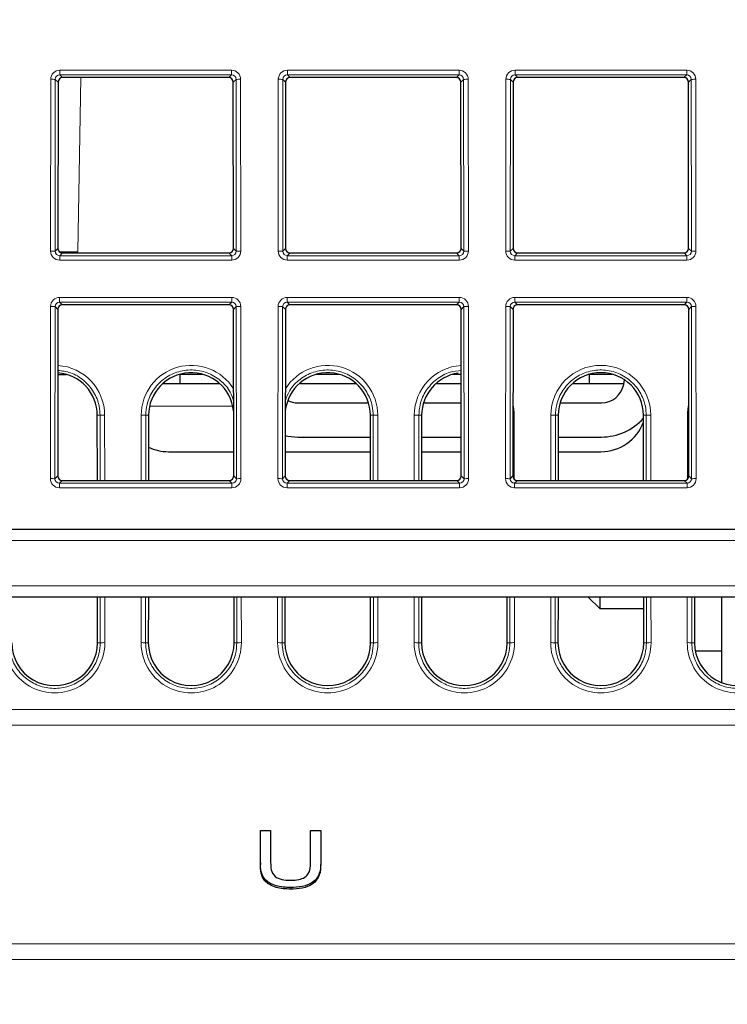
# Paper-space layout 'Blatt3' of a CAD drawing. Header units: millimetres. Extents: x 5 to 418, y 2 to 292.
# Tile 36 of 40: x 249 to 270, y 198 to 227. Entities that reach past the tile are written whole.
import ezdxf

# ---------------------------------------------------------------- set-up
doc = ezdxf.new("R2010")
doc.units = ezdxf.units.MM
doc.layers.add('SLD-0', color=7, linetype='Continuous')
doc.styles.add('SLDTEXTSTYLE0', font='TXT', dxfattribs={"width": 0.605})
doc.dimstyles.new('SLDDIMSTYLE5', dxfattribs={"dimtxt": 3.5, "dimasz": 3.302, "dimexe": 0, "dimexo": 0.0625, "dimgap": 0.875, "dimtad": 1, "dimlfac": 1.5, "dimrnd": 1e-09, "dimzin": 12, "dimdsep": 46, "dimtxsty": 'SLDTEXTSTYLE0', "dimsah": 1, "dimcen": 0.09, "dimadec": 0, "dimazin": 3, "dimtfac": 1, "dimtofl": 0, "dimtmove": 0, "dimatfit": 3, "dimfxl": 1, "dimfrac": 2, "dimtolj": 1, "dimtzin": 12, "dimarcsym": 0})

# ---------------------------------------------------------------- blocks, each defined once
blk = doc.blocks.new('_D_16')
at = {"layer": 'SLD-0', "color": 7}
for p, q in [((130.949, 139.138), (130.949, 268.927)), ((320.949, 139.138), (320.949, 268.927)), ((130.949, 267.927), (320.949, 267.927))]:
    blk.add_line(p, q, dxfattribs=at)
for points in [[(130.949, 267.927), (134.251, 267.419), (134.251, 268.435)], [(320.949, 267.927), (317.647, 268.435), (317.647, 267.419)]]:
    blk.add_solid(points, dxfattribs=at)
at = {"layer": 'SLD-0', "color": 7, "insert": (221.939, 272.438), "char_height": 3.5, "attachment_point": 1, "style": 'SLDTEXTSTYLE0'}
blk.add_mtext('285', dxfattribs=at)

psp = doc.layouts.new('Blatt3')

# ---------------------------------------------------------------- linework, layer by layer
at = {"color": 7, "linetype": 'Continuous', "lineweight": 18}
for p, q in [((250.1016, 225.2535), (255.1302, 225.2535)), ((250.1016, 225.2535), (250.1016, 225.118)), ((255.1302, 225.2535), (255.1302, 225.118)), ((256.7682, 225.2535), (261.7969, 225.2535)), ((256.7682, 225.2535), (256.7682, 225.118)), ((261.7969, 225.2535), (261.7969, 225.118)), ((263.4349, 225.2535), (268.4636, 225.2535)), ((263.4349, 225.2535), (263.4349, 225.118)), ((268.4636, 225.2535), (268.4636, 225.118)), ((249.8303, 219.9536), (249.835, 224.9875)), ((249.9682, 224.9851), (249.9635, 219.9512)), ((250.0488, 224.9045), (249.9682, 224.9851)), ((255.1302, 225.118), (250.1016, 225.118)), ((250.1016, 225.118), (250.1821, 225.0375)), ((250.7164, 225.0375), (250.6272, 219.9266)), ((255.0497, 225.0375), (255.1302, 225.118)), ((255.2636, 224.9851), (255.183, 224.9045)), ((255.2683, 219.9512), (255.2636, 224.9851)), ((255.3968, 224.9875), (255.4015, 219.9536)), ((256.497, 219.9536), (256.5017, 224.9875)), ((256.6348, 224.9851), (256.6301, 219.9512)), ((256.7155, 224.9045), (256.6348, 224.9851)), ((261.7969, 225.118), (256.7682, 225.118)), ((256.7682, 225.118), (256.8487, 225.0375)), ((261.7164, 225.0375), (261.7969, 225.118)), ((261.9303, 224.9851), (261.8497, 224.9045)), ((261.935, 219.9512), (261.9303, 224.9851)), ((262.0635, 224.9875), (262.0682, 219.9536)), ((263.1636, 219.9536), (263.1683, 224.9875)), ((263.3015, 224.9851), (263.2968, 219.9512)), ((263.3821, 224.9045), (263.3015, 224.9851)), ((268.4636, 225.118), (263.4349, 225.118)), ((263.4349, 225.118), (263.5154, 225.0375)), ((268.3831, 225.0375), (268.4636, 225.118)), ((268.597, 224.9851), (268.5163, 224.9045)), ((268.6017, 219.9512), (268.597, 224.9851)), ((268.7301, 224.9875), (268.7348, 219.9536)), ((249.9635, 219.9512), (250.0443, 220.032)), ((255.1875, 220.032), (255.2683, 219.9512)), ((256.6301, 219.9512), (256.7109, 220.032)), ((261.8542, 220.032), (261.935, 219.9512)), ((263.2968, 219.9512), (263.3776, 220.032)), ((268.5209, 220.032), (268.6017, 219.9512)), ((250.1773, 219.8988), (250.0964, 219.8178)), ((250.0964, 219.8178), (250.0964, 219.6871)), ((250.0964, 219.8178), (255.1354, 219.8178)), ((255.1354, 219.6871), (250.0964, 219.6871)), ((255.1354, 219.8178), (255.0545, 219.8988)), ((255.1354, 219.8178), (255.1354, 219.6871)), ((256.8439, 219.8988), (256.763, 219.8178)), ((256.763, 219.8178), (261.8021, 219.8178)), ((256.763, 219.8178), (256.763, 219.6871)), ((261.8021, 219.6871), (256.763, 219.6871)), ((261.8021, 219.8178), (261.7212, 219.8988)), ((261.8021, 219.8178), (261.8021, 219.6871)), ((263.5106, 219.8988), (263.4297, 219.8178)), ((263.4297, 219.8178), (268.4688, 219.8178)), ((263.4297, 219.8178), (263.4297, 219.6871)), ((268.4688, 219.6871), (263.4297, 219.6871)), ((268.4688, 219.8178), (268.3878, 219.8988)), ((268.4688, 219.8178), (268.4688, 219.6871)), ((250.0953, 218.5942), (255.1365, 218.5942)), ((250.0953, 218.4586), (250.0953, 218.5942)), ((255.1365, 218.4586), (255.1365, 218.5942)), ((256.762, 218.5942), (261.8031, 218.5942)), ((256.762, 218.4586), (256.762, 218.5942)), ((261.8031, 218.4586), (261.8031, 218.5942)), ((263.4287, 218.5942), (268.4698, 218.5942)), ((263.4287, 218.4586), (263.4287, 218.5942)), ((268.4698, 218.4586), (268.4698, 218.5942)), ((249.8241, 213.2818), (249.8288, 218.3281)), ((249.9619, 218.3257), (249.9572, 213.2794)), ((250.0426, 218.2451), (249.9619, 218.3257)), ((255.1365, 218.4586), (250.0953, 218.4586)), ((250.0953, 218.4586), (250.1759, 218.3781)), ((255.0559, 218.3781), (255.1365, 218.4586)), ((255.2699, 218.3257), (255.1892, 218.2451)), ((255.2746, 213.2794), (255.2699, 218.3257)), ((255.403, 218.3281), (255.4077, 213.2818)), ((256.4907, 213.2818), (256.4955, 218.3281)), ((256.6286, 218.3257), (256.6239, 213.2794)), ((256.7093, 218.2451), (256.6286, 218.3257)), ((261.8031, 218.4586), (256.762, 218.4586)), ((256.762, 218.4586), (256.8425, 218.3781)), ((261.7226, 218.3781), (261.8031, 218.4586)), ((261.9365, 218.3257), (261.8559, 218.2451)), ((261.9412, 213.2794), (261.9365, 218.3257)), ((262.0697, 218.3281), (262.0744, 213.2818)), ((263.1574, 213.2818), (263.1621, 218.3281)), ((263.2953, 218.3257), (263.2906, 213.2794)), ((263.3759, 218.2451), (263.2953, 218.3257)), ((268.4698, 218.4586), (263.4287, 218.4586)), ((263.4287, 218.4586), (263.5092, 218.3781)), ((268.3893, 218.3781), (268.4698, 218.4586)), ((268.6032, 218.3257), (268.5225, 218.2451)), ((268.6079, 213.2794), (268.6032, 218.3257)), ((268.7363, 218.3281), (268.7411, 213.2818)), ((252.7285, 215.4049), (255.17, 215.4049)), ((251.199, 215.1382), (251.2797, 215.1382)), ((251.2815, 213.2269), (251.2797, 215.1382)), ((251.4129, 215.1406), (251.4146, 213.2269)), ((252.4838, 213.2269), (252.4856, 215.1406)), ((252.6187, 215.1382), (252.617, 213.2269)), ((252.6995, 215.1382), (252.6187, 215.1382)), ((259.199, 215.1382), (259.2797, 215.1382)), ((259.2815, 213.2269), (259.2797, 215.1382)), ((259.4129, 215.1406), (259.4146, 213.2269)), ((260.4838, 213.2269), (260.4856, 215.1406)), ((260.6187, 215.1382), (260.617, 213.2269)), ((260.6995, 215.1382), (260.6187, 215.1382)), ((263.4129, 215.1406), (263.4146, 213.2618)), ((264.4838, 213.2269), (264.4856, 215.1406)), ((264.6187, 215.1382), (264.617, 213.2269)), ((264.6995, 215.1382), (264.6187, 215.1382)), ((267.199, 215.1382), (267.2797, 215.1382)), ((267.2815, 213.2269), (267.2797, 215.1382)), ((267.4129, 215.1406), (267.4146, 213.2269)), ((268.4839, 213.2618), (268.4856, 215.1406)), ((249.9572, 213.2794), (250.038, 213.3602)), ((255.1938, 213.3602), (255.2746, 213.2794)), ((256.6239, 213.2794), (256.7047, 213.3602)), ((261.8604, 213.3602), (261.9412, 213.2794)), ((263.2906, 213.2794), (263.3714, 213.3602)), ((268.5271, 213.3602), (268.6079, 213.2794)), ((250.1711, 213.2269), (250.0901, 213.146)), ((250.0901, 213.0152), (250.0901, 213.146)), ((250.0901, 213.146), (255.1417, 213.146)), ((255.1417, 213.0152), (250.0901, 213.0152)), ((255.1417, 213.146), (255.0607, 213.2269)), ((255.1417, 213.0152), (255.1417, 213.146)), ((256.8377, 213.2269), (256.7568, 213.146)), ((256.7568, 213.0152), (256.7568, 213.146)), ((256.7568, 213.146), (261.8083, 213.146)), ((261.8083, 213.0152), (256.7568, 213.0152)), ((261.8083, 213.146), (261.7274, 213.2269)), ((261.8083, 213.0152), (261.8083, 213.146)), ((263.5044, 213.2269), (263.4235, 213.146)), ((263.4235, 213.0152), (263.4235, 213.146)), ((263.4235, 213.146), (268.475, 213.146)), ((268.475, 213.0152), (263.4235, 213.0152)), ((268.475, 213.146), (268.3941, 213.2269)), ((268.475, 213.0152), (268.475, 213.146)), ((286.6897, 211.4716), (165.2087, 211.4716)), ((165.4162, 210.1382), (286.4823, 210.1382)), ((251.2858, 208.4716), (251.2846, 209.8049)), ((251.4178, 209.8049), (251.419, 208.4739)), ((252.4795, 208.4739), (252.4807, 209.8049)), ((252.6139, 209.8049), (252.6126, 208.4716)), ((255.2858, 208.4716), (255.2846, 209.8049)), ((255.4178, 209.8049), (255.419, 208.4739)), ((256.4795, 208.4739), (256.4807, 209.8049)), ((256.6139, 209.8049), (256.6126, 208.4716)), ((259.2858, 208.4716), (259.2846, 209.8049)), ((259.4178, 209.8049), (259.419, 208.4739)), ((260.4795, 208.4739), (260.4807, 209.8049)), ((260.6139, 209.8049), (260.6126, 208.4716)), ((263.2858, 208.4716), (263.2846, 209.8049)), ((263.4178, 209.8049), (263.419, 208.4739)), ((264.4795, 208.4739), (264.4807, 209.8049)), ((264.6139, 209.8049), (264.6126, 208.4716)), ((267.2858, 208.4716), (267.2846, 209.8049)), ((267.4178, 209.8049), (267.419, 208.4739)), ((268.4795, 208.4739), (268.4807, 209.8049)), ((268.6139, 209.8049), (268.6126, 208.4716)), ((251.2051, 208.4716), (251.2858, 208.4716)), ((252.6934, 208.4716), (252.6126, 208.4716)), ((255.2051, 208.4716), (255.2858, 208.4716)), ((256.6934, 208.4716), (256.6126, 208.4716)), ((259.2051, 208.4716), (259.2858, 208.4716)), ((260.6934, 208.4716), (260.6126, 208.4716)), ((263.2051, 208.4716), (263.2858, 208.4716)), ((264.6934, 208.4716), (264.6126, 208.4716)), ((267.2051, 208.4716), (267.2858, 208.4716)), ((268.6934, 208.4716), (268.6126, 208.4716)), ((162.7795, 206.5135), (289.1189, 206.5135)), ((289.1269, 206.0537), (162.7715, 206.0537)), ((162.6597, 199.6495), (289.2387, 199.6495)), ((289.2468, 199.1898), (162.6517, 199.1898))]:
    psp.add_line(p, q, dxfattribs=at)
at = {"color": 7, "linetype": 'Continuous', "lineweight": 25}
for p, q in [((250.0488, 224.9045), (250.0443, 220.032)), ((255.0497, 225.0375), (250.1821, 225.0375)), ((255.1875, 220.032), (255.183, 224.9045)), ((256.7155, 224.9045), (256.7109, 220.032)), ((261.7164, 225.0375), (256.8487, 225.0375)), ((261.8542, 220.032), (261.8497, 224.9045)), ((263.3821, 224.9045), (263.3776, 220.032)), ((268.3831, 225.0375), (263.5154, 225.0375)), ((268.5209, 220.032), (268.5163, 224.9045)), ((250.1773, 219.8988), (255.0545, 219.8988)), ((256.8439, 219.8988), (261.7212, 219.8988)), ((263.5106, 219.8988), (268.3878, 219.8988)), ((250.0426, 218.2451), (250.038, 213.3602)), ((255.0559, 218.3781), (250.1759, 218.3781)), ((255.1938, 213.3602), (255.1892, 218.2451)), ((256.7093, 218.2451), (256.7047, 213.3602)), ((261.7226, 218.3781), (256.8425, 218.3781)), ((261.8604, 213.3602), (261.8559, 218.2451)), ((263.3759, 218.2451), (263.3714, 213.3602)), ((268.3893, 218.3781), (263.5092, 218.3781)), ((268.5271, 213.3602), (268.5225, 218.2451)), ((250.0408, 216.3382), (250.2945, 216.3382)), ((254.2945, 216.3382), (253.604, 216.3382)), ((253.6159, 216.3382), (253.6159, 216.0716)), ((258.2945, 216.3382), (257.604, 216.3382)), ((261.8577, 216.3382), (261.604, 216.3382)), ((266.2945, 216.3382), (265.604, 216.3382)), ((265.6159, 216.0716), (265.6159, 216.3382)), ((253.1194, 216.0716), (254.7791, 216.0716)), ((257.1194, 216.0716), (258.7791, 216.0716)), ((261.1194, 216.0716), (261.8579, 216.0716)), ((265.1194, 216.0716), (266.6237, 216.0716)), ((266.6186, 216.0448), (266.6435, 216.1763)), ((257.0682, 215.5022), (259.1445, 215.5022)), ((260.754, 215.5022), (261.8584, 215.5022)), ((264.754, 215.5022), (265.9636, 215.5022)), ((251.2007, 213.2269), (251.199, 215.1382)), ((252.6995, 215.1382), (252.6977, 213.2269)), ((259.2007, 213.2269), (259.199, 215.1382)), ((260.6995, 215.1382), (260.6977, 213.2269)), ((264.6995, 215.1382), (264.6977, 213.2269)), ((267.2007, 213.2269), (267.199, 215.1382)), ((257.0682, 214.5022), (259.1996, 214.5022)), ((260.6989, 214.5022), (261.8594, 214.5022)), ((264.6989, 214.5022), (265.9636, 214.5022)), ((253.2826, 214.0716), (255.2, 214.0716)), ((256.6985, 214.0716), (259.1896, 214.0716)), ((260.6985, 214.0716), (261.8598, 214.0716)), ((264.6985, 214.0716), (265.9492, 214.0716)), ((250.1711, 213.2269), (255.0607, 213.2269)), ((256.8377, 213.2269), (261.7274, 213.2269)), ((263.5044, 213.2269), (268.3941, 213.2269)), ((168.1543, 211.8049), (283.7441, 211.8049)), ((284.6548, 209.8049), (167.2437, 209.8049)), ((251.2051, 208.4716), (251.2039, 209.8049)), ((252.6946, 209.8049), (252.6934, 208.4716)), ((255.2051, 208.4716), (255.2039, 209.8049)), ((256.6946, 209.8049), (256.6934, 208.4716)), ((259.2051, 208.4716), (259.2039, 209.8049)), ((260.6946, 209.8049), (260.6934, 208.4716)), ((263.2051, 208.4716), (263.2039, 209.8049)), ((264.6946, 209.8049), (264.6934, 208.4716)), ((265.5826, 209.8049), (265.9159, 209.4716)), ((265.9159, 209.8049), (265.9159, 209.4716)), ((267.2051, 208.4716), (267.2039, 209.8049)), ((268.6946, 209.8049), (268.6934, 208.4716)), ((269.4826, 209.8049), (269.4826, 207.3045)), ((265.9159, 209.4716), (267.2042, 209.4716)), ((268.715, 208.2382), (269.4826, 208.2382)), ((255.9774, 202.0183), (255.9774, 202.9675)), ((255.9774, 202.9675), (256.2766, 202.9675)), ((256.2766, 202.9675), (256.2766, 202.0292)), ((257.4432, 202.9675), (257.7424, 202.9675)), ((257.4432, 202.0292), (257.4432, 202.9675)), ((257.7424, 202.9675), (257.7424, 202.0183)), ((255.9774, 202.0183), (255.9774, 201.9711)), ((257.7424, 202.0183), (257.7424, 201.9711)), ((256.8651, 201.2964), (256.8651, 201.2493))]:
    psp.add_line(p, q, dxfattribs=at)
at = {"color": 7, "linetype": 'Continuous', "lineweight": 18, "flags": 128}
for points in [[(263.4129, 215.1406), (263.3877, 215.1405), (263.373, 215.1404)], [(268.5254, 215.1404), (268.5107, 215.1405), (268.4856, 215.1406)]]:
    psp.add_lwpolyline(points, dxfattribs=at)
at = {"color": 7, "linetype": 'Continuous', "lineweight": 25, "flags": 128}
psp.add_lwpolyline([(256.6989, 214.5436), (256.7814, 214.527), (257.0682, 214.5022)], dxfattribs=at)
at = {"color": 7, "linetype": 'Continuous', "lineweight": 18}
for centre, radius, start, end in [((249.864, 222.8797), 2.108, 87.1686, 90.78892), ((255.3678, 222.8797), 2.108, 89.21108, 92.8314), ((256.5307, 222.8797), 2.108, 87.1686, 90.78892), ((262.0344, 222.8797), 2.108, 89.21108, 92.8314), ((263.1974, 222.8797), 2.108, 87.1686, 90.78892), ((268.7011, 222.8797), 2.108, 89.21108, 92.8314), ((249.8593, 217.8459), 2.108, 87.1686, 90.78892), ((250.1499, 195.6977), 24.2336, 88.87136, 90.14126), ((255.3725, 217.8459), 2.108, 89.21108, 92.8314), ((256.526, 217.8459), 2.108, 87.1686, 90.78892), ((262.0391, 217.8459), 2.108, 89.21108, 92.8314), ((263.1927, 217.8459), 2.108, 87.1686, 90.78892), ((268.7058, 217.8459), 2.108, 89.21108, 92.8314), ((249.8578, 216.2203), 2.108, 87.1686, 90.78892), ((255.374, 216.2203), 2.108, 89.21108, 92.8314), ((256.5245, 216.2203), 2.108, 87.1686, 90.78892), ((262.0407, 216.2203), 2.108, 89.21108, 92.8314), ((263.1911, 216.2203), 2.108, 87.1686, 90.78892), ((268.7073, 216.2203), 2.108, 89.21108, 92.8314), ((249.9492, 215.1392), 1.4636, 0.05241, 86.40323), ((253.9492, 215.1392), 1.4636, 31.93241, 179.94759), ((257.9492, 215.1392), 1.4636, 0.05241, 148.06759), ((261.9492, 215.1392), 1.4636, 93.59677, 179.94759), ((265.9492, 215.1392), 1.4636, 0.05241, 179.94759), ((261.9492, 215.1392), 1.4636, 0.05241, 13.34756), ((269.9492, 215.1392), 1.4636, 166.65244, 179.94759), ((251.3838, 212.9907), 2.15, 89.22651, 92.77593), ((252.5146, 212.9907), 2.15, 87.22407, 90.77349), ((259.3838, 212.9907), 2.15, 89.22651, 92.77593), ((260.5146, 212.9907), 2.15, 87.22407, 90.77349), ((264.5146, 212.9907), 2.15, 87.22407, 90.77349), ((267.3838, 212.9907), 2.15, 89.22651, 92.77593), ((249.8531, 211.174), 2.108, 87.1686, 90.78892), ((255.3787, 211.174), 2.108, 89.21108, 92.8314), ((256.5198, 211.174), 2.108, 87.1686, 90.78892), ((262.0454, 211.174), 2.108, 89.21108, 92.8314), ((263.1864, 211.174), 2.108, 87.1686, 90.78892), ((268.712, 211.174), 2.108, 89.21108, 92.8314), ((249.9492, 208.4726), 1.4697, 179.94759, 0.05241), ((251.3899, 206.3241), 2.15, 89.22651, 92.77593), ((252.5085, 206.3241), 2.15, 87.22407, 90.77349), ((253.9492, 208.4726), 1.4697, 179.94759, 0.05241), ((255.3899, 206.3241), 2.15, 89.22651, 92.77593), ((256.5085, 206.3241), 2.15, 87.22407, 90.77349), ((257.9492, 208.4726), 1.4697, 179.94759, 0.05241), ((259.3899, 206.3241), 2.15, 89.22651, 92.77593), ((260.5085, 206.3241), 2.15, 87.22407, 90.77349), ((261.9492, 208.4726), 1.4697, 179.94759, 0.05241), ((263.3899, 206.3241), 2.15, 89.22651, 92.77593), ((264.5085, 206.3241), 2.15, 87.22407, 90.77349), ((265.9492, 208.4726), 1.4697, 179.94759, 0.05241), ((267.3899, 206.3241), 2.15, 89.22651, 92.77593), ((268.5085, 206.3241), 2.15, 87.22407, 90.77349), ((269.9492, 208.4726), 1.4697, 179.94759, 0.05241)]:
    psp.add_arc(centre, radius, start, end, dxfattribs=at)
at = {"color": 7, "linetype": 'Continuous', "lineweight": 25}
for centre, radius, start, end in [((249.9492, 215.1371), 1.2498, 0.05241, 85.79597), ((253.9492, 215.1371), 1.2498, 6.07317, 179.94759), ((257.9492, 215.1371), 1.2498, 0.05241, 173.92683), ((261.9492, 215.1371), 1.2498, 98.21723, 179.94759), ((265.9492, 215.1371), 1.2498, 0.05241, 179.94759), ((265.9636, 216.1688), 0.6667, 270, 349.28071), ((257.0682, 216.1688), 0.6667, 244.06009, 270), ((265.9636, 216.1688), 1.6667, 270, 317.84166), ((265.9492, 215.4049), 1.3333, 270, 339.62954), ((253.2826, 215.4049), 1.3333, 244.02585, 270), ((249.9492, 208.4704), 1.2559, 179.94759, 0.05241), ((253.9492, 208.4704), 1.2559, 179.94759, 0.05241), ((257.9492, 208.4704), 1.2559, 179.94759, 0.05241), ((261.9492, 208.4704), 1.2559, 179.94759, 0.05241), ((265.9492, 208.4704), 1.2559, 179.94759, 0.05241), ((269.9492, 208.4704), 1.2559, 179.94759, 0.05241)]:
    psp.add_arc(centre, radius, start, end, dxfattribs=at)
at = {"color": 7, "linetype": 'Continuous', "lineweight": 18}
for centre, major_axis, ratio, start_param, end_param in [((250.102, 224.9868), (0.2281, -0.1391), 0.9979697, 2.1193103, 3.6873675), ((255.1298, 224.9868), (0.2281, 0.1391), 0.9979697, 5.7374104, 7.3054677), ((256.7687, 224.9868), (0.2281, -0.1391), 0.9979697, 2.1193103, 3.6873675), ((261.7964, 224.9868), (0.2281, 0.1391), 0.9979697, 5.7374104, 7.3054677), ((263.4354, 224.9868), (0.2281, -0.1391), 0.9979697, 2.1193103, 3.6873675), ((268.4631, 224.9868), (0.2281, 0.1391), 0.9979697, 5.7374104, 7.3054677), ((250.102, 224.9844), (0.1074, -0.0805), 0.9934233, 2.2143373, 3.7823946), ((255.1298, 224.9844), (0.1074, 0.0805), 0.9934233, 5.6423834, 7.2104406), ((256.7687, 224.9844), (0.1074, -0.0805), 0.9934233, 2.2143373, 3.7823946), ((261.7964, 224.9844), (0.1074, 0.0805), 0.9934233, 5.6423834, 7.2104406), ((263.4354, 224.9844), (0.1074, -0.0805), 0.9934233, 2.2143373, 3.7823946), ((268.4631, 224.9844), (0.1074, 0.0805), 0.9934233, 5.6423834, 7.2104406), ((250.0973, 219.9543), (0.1644, 0.2112), 0.9962181, 2.2330373, 3.8010946), ((250.0973, 219.952), (0.0862, 0.1035), 0.9898381, 2.2656086, 3.8336659), ((255.1345, 219.9543), (-0.1644, 0.2112), 0.9962181, 2.4820908, 4.050148), ((255.1345, 219.952), (-0.0862, 0.1035), 0.9898381, 2.4495195, 4.0175767), ((256.764, 219.9543), (0.1644, 0.2112), 0.9962181, 2.2330373, 3.8010946), ((256.764, 219.952), (0.0862, 0.1035), 0.9898381, 2.2656086, 3.8336659), ((261.8011, 219.9543), (-0.1644, 0.2112), 0.9962181, 2.4820908, 4.050148), ((261.8011, 219.952), (-0.0862, 0.1035), 0.9898381, 2.4495195, 4.0175767), ((263.4307, 219.9543), (0.1644, 0.2112), 0.9962181, 2.2330373, 3.8010946), ((263.4307, 219.952), (0.0862, 0.1035), 0.9898381, 2.2656086, 3.8336659), ((268.4678, 219.9543), (-0.1644, 0.2112), 0.9962181, 2.4820908, 4.050148), ((268.4678, 219.952), (-0.0862, 0.1035), 0.9898381, 2.4495195, 4.0175767), ((250.0958, 218.3274), (0.2281, -0.1391), 0.9979697, 2.1193103, 3.6873675), ((255.136, 218.3274), (0.2281, 0.1391), 0.9979697, 5.7374104, 7.3054677), ((256.7625, 218.3274), (0.2281, -0.1391), 0.9979697, 2.1193103, 3.6873675), ((261.8026, 218.3274), (0.2281, 0.1391), 0.9979697, 5.7374104, 7.3054677), ((263.4292, 218.3274), (0.2281, -0.1391), 0.9979697, 2.1193103, 3.6873675), ((268.4693, 218.3274), (0.2281, 0.1391), 0.9979697, 5.7374104, 7.3054677), ((250.0958, 218.325), (0.1074, -0.0805), 0.9934233, 2.2143373, 3.7823946), ((255.136, 218.325), (0.1074, 0.0805), 0.9934233, 5.6423834, 7.2104406), ((256.7625, 218.325), (0.1074, -0.0805), 0.9934233, 2.2143373, 3.7823946), ((261.8026, 218.325), (0.1074, 0.0805), 0.9934233, 5.6423834, 7.2104406), ((263.4292, 218.325), (0.1074, -0.0805), 0.9934233, 2.2143373, 3.7823946), ((268.4693, 218.325), (0.1074, 0.0805), 0.9934233, 5.6423834, 7.2104406), ((250.0911, 213.2825), (0.1644, 0.2112), 0.9962181, 2.2330373, 3.8010946), ((250.0911, 213.2801), (0.0862, 0.1035), 0.9898381, 2.2656086, 3.8336659), ((255.1407, 213.2825), (-0.1644, 0.2112), 0.9962181, 2.4820908, 4.050148), ((255.1407, 213.2801), (-0.0862, 0.1035), 0.9898381, 2.4495195, 4.0175767), ((256.7578, 213.2825), (0.1644, 0.2112), 0.9962181, 2.2330373, 3.8010946), ((256.7578, 213.2801), (0.0862, 0.1035), 0.9898381, 2.2656086, 3.8336659), ((261.8074, 213.2825), (-0.1644, 0.2112), 0.9962181, 2.4820908, 4.050148), ((261.8074, 213.2801), (-0.0862, 0.1035), 0.9898381, 2.4495195, 4.0175767), ((263.4244, 213.2825), (0.1644, 0.2112), 0.9962181, 2.2330373, 3.8010946), ((263.4244, 213.2801), (0.0862, 0.1035), 0.9898381, 2.2656086, 3.8336659), ((268.474, 213.2825), (-0.1644, 0.2112), 0.9962181, 2.4820908, 4.050148), ((268.474, 213.2801), (-0.0862, 0.1035), 0.9898381, 2.4495195, 4.0175767)]:
    psp.add_ellipse(centre, major_axis=major_axis, ratio=ratio, start_param=start_param, end_param=end_param, dxfattribs=at)
at = {"color": 7, "linetype": 'Continuous', "lineweight": 25}
for centre, major_axis, ratio, start_param, end_param in [((250.1823, 224.9041), (0.1141, -0.0696), 0.9979697, 2.1193103, 3.6873675), ((255.0495, 224.9041), (0.1141, 0.0696), 0.9979697, 5.7374104, 7.3054677), ((256.849, 224.9041), (0.1141, -0.0696), 0.9979697, 2.1193103, 3.6873675), ((261.7161, 224.9041), (0.1141, 0.0696), 0.9979697, 5.7374104, 7.3054677), ((263.5157, 224.9041), (0.1141, -0.0696), 0.9979697, 2.1193103, 3.6873675), ((268.3828, 224.9041), (0.1141, 0.0696), 0.9979697, 5.7374104, 7.3054677), ((250.1778, 220.0324), (0.0822, 0.1056), 0.9962181, 2.2330373, 3.8010946), ((255.054, 220.0324), (-0.0822, 0.1056), 0.9962181, 2.4820908, 4.050148), ((256.8444, 220.0324), (0.0822, 0.1056), 0.9962181, 2.2330373, 3.8010946), ((261.7207, 220.0324), (-0.0822, 0.1056), 0.9962181, 2.4820908, 4.050148), ((263.5111, 220.0324), (0.0822, 0.1056), 0.9962181, 2.2330373, 3.8010946), ((268.3874, 220.0324), (-0.0822, 0.1056), 0.9962181, 2.4820908, 4.050148), ((250.1761, 218.2447), (0.1141, -0.0696), 0.9979697, 2.1193103, 3.6873675), ((255.0557, 218.2447), (0.1141, 0.0696), 0.9979697, 5.7374104, 7.3054677), ((256.8428, 218.2447), (0.1141, -0.0696), 0.9979697, 2.1193103, 3.6873675), ((261.7224, 218.2447), (0.1141, 0.0696), 0.9979697, 5.7374104, 7.3054677), ((263.5094, 218.2447), (0.1141, -0.0696), 0.9979697, 2.1193103, 3.6873675), ((268.389, 218.2447), (0.1141, 0.0696), 0.9979697, 5.7374104, 7.3054677), ((250.1715, 213.3606), (0.0822, 0.1056), 0.9962181, 2.2330373, 3.8010946), ((255.0603, 213.3606), (-0.0822, 0.1056), 0.9962181, 2.4820908, 4.050148), ((256.8382, 213.3606), (0.0822, 0.1056), 0.9962181, 2.2330373, 3.8010946), ((261.7269, 213.3606), (-0.0822, 0.1056), 0.9962181, 2.4820908, 4.050148), ((263.5049, 213.3606), (0.0822, 0.1056), 0.9962181, 2.2330373, 3.8010946), ((268.3936, 213.3606), (-0.0822, 0.1056), 0.9962181, 2.4820908, 4.050148)]:
    psp.add_ellipse(centre, major_axis=major_axis, ratio=ratio, start_param=start_param, end_param=end_param, dxfattribs=at)
at = {"color": 7, "linetype": 'Continuous', "lineweight": 18}
for points, knots in [([(255.1917, 215.5608), (255.1626, 215.6499), (255.0868, 215.8817), (254.812, 216.1786), (254.4226, 216.4083), (253.9739, 216.4925), (253.5243, 216.4245), (253.1215, 216.2112), (252.8145, 215.877), (252.6446, 215.4992), (252.6263, 215.2442), (252.6187, 215.1382)], [0, 0, 0, 0, 0.0750518, 0.1950524, 0.3150341, 0.4349944, 0.5549401, 0.6748847, 0.7948418, 0.9148198, 1, 1, 1, 1]), ([(259.2797, 215.1382), (259.2742, 215.2277), (259.2596, 215.4662), (259.1108, 215.8344), (258.8161, 216.1799), (258.4214, 216.408), (257.9745, 216.4926), (257.5233, 216.4248), (257.125, 216.2101), (256.8317, 215.9121), (256.7436, 215.6697), (256.7068, 215.5683)], [0, 0, 0, 0, 0.07211772, 0.19235936, 0.3125984, 0.43281847, 0.55301709, 0.67320118, 0.79338406, 0.91357954, 1, 1, 1, 1]), ([(267.2797, 215.1382), (267.2742, 215.2277), (267.2596, 215.4662), (267.1108, 215.8344), (266.8161, 216.1799), (266.4215, 216.408), (265.9742, 216.4926), (265.5242, 216.4245), (265.1215, 216.2112), (264.8145, 215.877), (264.6446, 215.4992), (264.6263, 215.2442), (264.6187, 215.1382)], [0, 0, 0, 0, 0.06444, 0.1718806, 0.2793189, 0.3867402, 0.4941423, 0.6015315, 0.7089196, 0.8163189, 0.923737, 1, 1, 1, 1]), ([(251.2797, 215.1382), (251.2742, 215.2276), (251.2596, 215.4661), (251.1108, 215.8351), (250.8158, 216.1773), (250.4425, 216.4053), (250.1672, 216.439), (250.0409, 216.4545)], [0, 0, 0, 0, 0.1348949, 0.3598048, 0.5847098, 0.8095794, 1, 1, 1, 1]), ([(261.8576, 216.4496), (261.7474, 216.4397), (261.4879, 216.4164), (261.1218, 216.208), (260.8144, 215.8779), (260.6446, 215.4991), (260.6263, 215.2441), (260.6187, 215.1382)], [0, 0, 0, 0, 0.1656939, 0.3905411, 0.6154119, 0.8403218, 1, 1, 1, 1]), ([(248.6126, 208.4716), (248.6179, 208.3822), (248.632, 208.1429), (248.7803, 207.773), (249.0753, 207.425), (249.4711, 207.1948), (249.9201, 207.1084), (250.3724, 207.1755), (250.7775, 207.3885), (251.0869, 207.7234), (251.2597, 208.1044), (251.2781, 208.363), (251.2858, 208.4716)], [0, 0, 0, 0, 0.0640611, 0.1713647, 0.278666, 0.3859504, 0.4932157, 0.6004679, 0.707719, 0.8149812, 0.922262, 1, 1, 1, 1]), ([(252.6126, 208.4716), (252.6179, 208.3822), (252.632, 208.1429), (252.7803, 207.773), (253.0753, 207.425), (253.4711, 207.1948), (253.9201, 207.1084), (254.3724, 207.1755), (254.7775, 207.3885), (255.0869, 207.7234), (255.2597, 208.1044), (255.2781, 208.363), (255.2858, 208.4716)], [0, 0, 0, 0, 0.06406111, 0.17136471, 0.27866598, 0.38595039, 0.49321567, 0.60046793, 0.70771899, 0.81498118, 0.92226197, 1, 1, 1, 1]), ([(256.6126, 208.4716), (256.6179, 208.3822), (256.632, 208.1429), (256.7803, 207.773), (257.0753, 207.425), (257.4711, 207.1948), (257.9201, 207.1084), (258.3724, 207.1755), (258.7775, 207.3885), (259.0869, 207.7234), (259.2597, 208.1044), (259.2781, 208.363), (259.2858, 208.4716)], [0, 0, 0, 0, 0.0640611, 0.1713647, 0.278666, 0.3859504, 0.4932157, 0.6004679, 0.707719, 0.8149812, 0.922262, 1, 1, 1, 1]), ([(260.6126, 208.4716), (260.6179, 208.3822), (260.632, 208.1429), (260.7803, 207.773), (261.0753, 207.425), (261.4711, 207.1948), (261.9201, 207.1084), (262.3724, 207.1755), (262.7775, 207.3885), (263.0869, 207.7234), (263.2597, 208.1044), (263.2781, 208.363), (263.2858, 208.4716)], [0, 0, 0, 0, 0.0640611, 0.1713647, 0.278666, 0.3859504, 0.4932157, 0.6004679, 0.707719, 0.8149812, 0.922262, 1, 1, 1, 1]), ([(264.6126, 208.4716), (264.6179, 208.3822), (264.632, 208.1429), (264.7803, 207.773), (265.0753, 207.425), (265.4711, 207.1948), (265.9201, 207.1084), (266.3724, 207.1755), (266.7775, 207.3885), (267.0869, 207.7234), (267.2597, 208.1044), (267.2781, 208.363), (267.2858, 208.4716)], [0, 0, 0, 0, 0.0640611, 0.1713647, 0.278666, 0.3859504, 0.4932157, 0.6004679, 0.707719, 0.8149812, 0.922262, 1, 1, 1, 1]), ([(268.6126, 208.4716), (268.6179, 208.3822), (268.632, 208.1429), (268.7803, 207.773), (269.0753, 207.425), (269.4711, 207.1948), (269.9201, 207.1084), (270.3724, 207.1755), (270.7775, 207.3885), (271.0869, 207.7234), (271.2597, 208.1044), (271.2781, 208.363), (271.2858, 208.4716)], [0, 0, 0, 0, 0.06406111, 0.17136471, 0.27866598, 0.38595039, 0.49321567, 0.60046793, 0.70771899, 0.81498118, 0.92226197, 1, 1, 1, 1])]:
    psp.add_open_spline(points, degree=3, knots=knots, dxfattribs=at)
at = {"color": 7, "linetype": 'Continuous', "lineweight": 25}
for points, knots in [([(256.8651, 201.2964), (256.7173, 201.3022), (256.4237, 201.3136), (255.9895, 201.5728), (255.982, 201.849), (255.9774, 202.0183)], [0, 0, 0, 0, 0.2815449, 0.5595814, 1, 1, 1, 1]), ([(256.8651, 201.2493), (256.7173, 201.255), (256.4237, 201.2664), (255.9895, 201.5257), (255.982, 201.8018), (255.9774, 201.9711)], [0, 0, 0, 0, 0.2815449, 0.5595814, 1, 1, 1, 1]), ([(256.2766, 202.0292), (256.2774, 201.9585), (256.279, 201.8182), (256.372, 201.6211), (256.6031, 201.5193), (256.7604, 201.5118), (256.8393, 201.5079)], [0, 0, 0, 0, 0.2818248, 0.5598853, 0.7792483, 1, 1, 1, 1]), ([(256.8393, 201.5079), (256.9086, 201.5101), (257.0467, 201.5143), (257.2503, 201.5632), (257.4424, 201.741), (257.4429, 201.9101), (257.4432, 202.0292)], [0, 0, 0, 0, 0.1876419, 0.3744268, 0.5598298, 1, 1, 1, 1]), ([(257.7424, 202.0183), (257.74, 201.9154), (257.7354, 201.7112), (257.5469, 201.4416), (257.2071, 201.3097), (256.9793, 201.3008), (256.8651, 201.2964)], [0, 0, 0, 0, 0.2816578, 0.5592926, 0.779041, 1, 1, 1, 1]), ([(257.7424, 201.9711), (257.74, 201.8683), (257.7354, 201.6641), (257.5469, 201.3945), (257.2071, 201.2625), (256.9793, 201.2537), (256.8651, 201.2493)], [0, 0, 0, 0, 0.2816578, 0.5592926, 0.779041, 1, 1, 1, 1])]:
    psp.add_open_spline(points, degree=3, knots=knots, dxfattribs=at)

# ---------------------------------------------------------------- dimensions: what is measured, and where the dimension line sits
at = {"layer": 'SLD-0', "color": 7}
dim = psp.add_linear_dim(base=(320.9492, 267.9266), p1=(130.9492, 139.1382), p2=(320.9492, 139.1382), dimstyle='SLDDIMSTYLE5', dxfattribs=at)
dim.commit()
dim.dimension.update_dxf_attribs({"geometry": '_D_16', "text_midpoint": (225.9492, 267.9266), "dimtype": 160})

doc.saveas('drawing.dxf')
